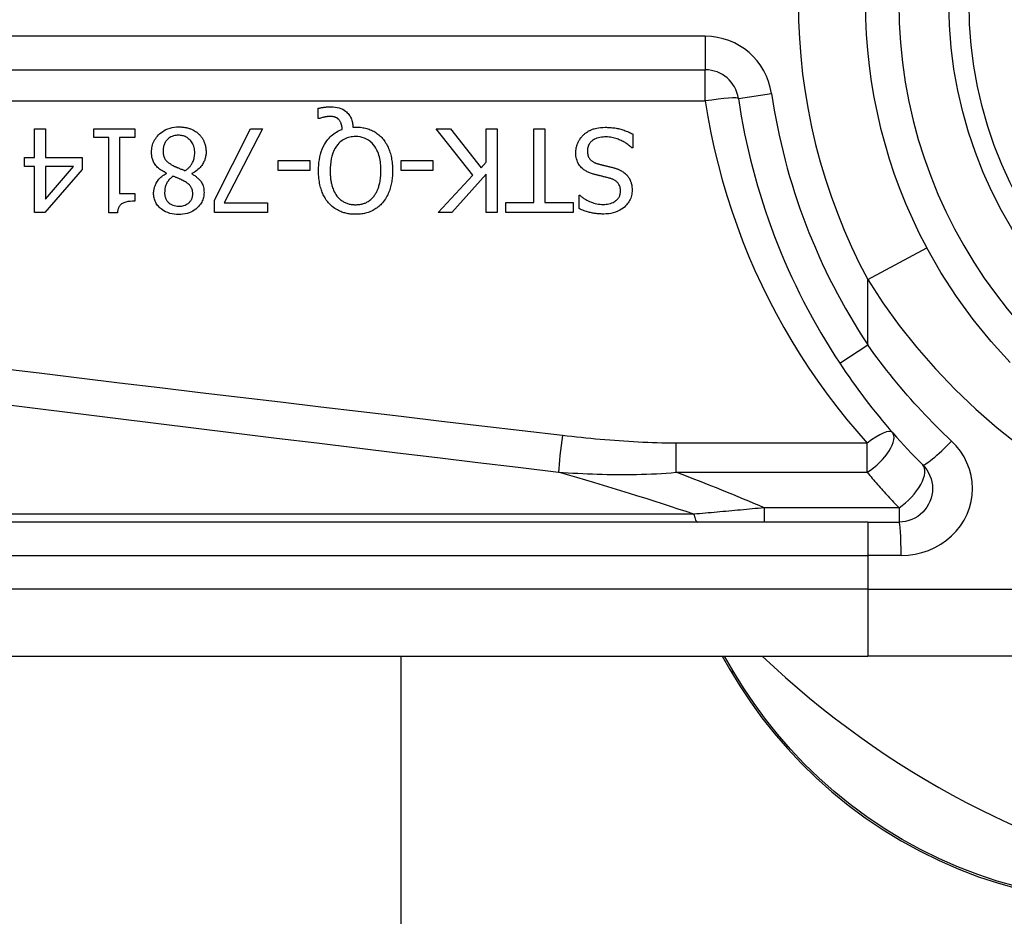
# Model space of a CAD drawing. Header units: inches. Extents: x 3.4 to 82.4, y 3.9 to 45.4.
# Tile 11 of 114: x 3.976 to 4.554, y 11.607 to 12.134. Entities that reach past the tile are written whole.
import ezdxf

# ---------------------------------------------------------------- set-up
doc = ezdxf.new("R2010")
doc.units = ezdxf.units.IN
doc.header["$MEASUREMENT"] = 0
doc.layers.add('Visible Edges(ANSI)', color=7, linetype='Continuous', lineweight=25)
doc.layers.add('Visible Tangent Edges(ANSI)', color=7, linetype='Continuous', lineweight=25)

msp = doc.modelspace()

# ---------------------------------------------------------------- linework, layer by layer
at = {"layer": 'Visible Edges(ANSI)'}
for p, q in [((3.72661, 12.10464), (4.37859, 12.10464)), ((4.15106, 12.07607), (4.15106, 12.08201)), ((4.15194, 12.07607), (4.15106, 12.07607)), ((3.98428, 12.06997), (3.99062, 12.06997)), ((3.98428, 12.05306), (3.98428, 12.06997)), ((3.99062, 12.06997), (3.99062, 12.05306)), ((4.01913, 12.06494), (4.01913, 12.06997)), ((4.01913, 12.06997), (4.04314, 12.06997)), ((4.04314, 12.06997), (4.04314, 12.06494)), ((4.08996, 12.02813), (4.11126, 12.06997)), ((4.11828, 12.06997), (4.09578, 12.02654)), ((4.11126, 12.06997), (4.11828, 12.06997)), ((4.17148, 12.071), (4.17299, 12.071)), ((4.24199, 12.04273), (4.22041, 12.06997)), ((4.22041, 12.06997), (4.2289, 12.06997)), ((4.2289, 12.06997), (4.24689, 12.04707)), ((4.24976, 12.06997), (4.2563, 12.06997)), ((4.24976, 12.05031), (4.24976, 12.06997)), ((4.2563, 12.06997), (4.2563, 12.02075)), ((4.2778, 12.02658), (4.2778, 12.06997)), ((4.2778, 12.06997), (4.28434, 12.06997)), ((4.28434, 12.06997), (4.28434, 12.02658)), ((4.02787, 12.06494), (4.01913, 12.06494)), ((4.02787, 12.02059), (4.02787, 12.06494)), ((4.03421, 12.06494), (4.03421, 12.03196)), ((4.04314, 12.06494), (4.03421, 12.06494)), ((4.33594, 12.06702), (4.33594, 12.0588)), ((4.33594, 12.0588), (4.33547, 12.0588)), ((3.97841, 12.04775), (3.97841, 12.05306)), ((3.97841, 12.05306), (3.98428, 12.05306)), ((3.99062, 12.05306), (4.01235, 12.05306)), ((4.01235, 12.05306), (4.01235, 12.04612)), ((3.98428, 12.04775), (3.97841, 12.04775)), ((3.98428, 12.02075), (3.98428, 12.04775)), ((3.99062, 12.04775), (3.99062, 12.02853)), ((3.99062, 12.02853), (4.00717, 12.04775)), ((4.00717, 12.04775), (3.99062, 12.04775)), ((4.12741, 12.04544), (4.12741, 12.05142)), ((4.12741, 12.05142), (4.14603, 12.05142)), ((4.14603, 12.05142), (4.14603, 12.04544)), ((4.19987, 12.04544), (4.19987, 12.05142)), ((4.19987, 12.05142), (4.2185, 12.05142)), ((4.2185, 12.05142), (4.2185, 12.04544)), ((4.24689, 12.04707), (4.24976, 12.05031)), ((4.01235, 12.04612), (3.99034, 12.02075)), ((4.06177, 12.04376), (4.06177, 12.04396)), ((4.07676, 12.04368), (4.07676, 12.04349)), ((4.14603, 12.04544), (4.12741, 12.04544)), ((4.2185, 12.04544), (4.19987, 12.04544)), ((4.22161, 12.02075), (4.24199, 12.04273)), ((4.24976, 12.04337), (4.22958, 12.02075)), ((4.24976, 12.02075), (4.24976, 12.04337)), ((4.03421, 12.03196), (4.04314, 12.03196)), ((4.04314, 12.03196), (4.04314, 12.02745)), ((4.3044, 12.02307), (4.3044, 12.03088)), ((4.3044, 12.03088), (4.30488, 12.03088)), ((4.08996, 12.02075), (4.08996, 12.02813)), ((4.09578, 12.02654), (4.12119, 12.02654)), ((4.12119, 12.02654), (4.12119, 12.02075)), ((4.26129, 12.02075), (4.26129, 12.02658)), ((4.26129, 12.02658), (4.2778, 12.02658)), ((4.28434, 12.02658), (4.30085, 12.02658)), ((4.30085, 12.02658), (4.30085, 12.02075)), ((3.99034, 12.02075), (3.98428, 12.02075)), ((4.03297, 12.02059), (4.02787, 12.02059)), ((4.12119, 12.02075), (4.08996, 12.02075)), ((4.22958, 12.02075), (4.22161, 12.02075)), ((4.2563, 12.02075), (4.24976, 12.02075)), ((4.30085, 12.02075), (4.26129, 12.02075)), ((4.4741, 11.83888), (3.82503, 11.83888)), ((4.4741, 11.83888), (4.49253, 11.83888)), ((3.82503, 11.76014), (4.4741, 11.76014)), ((4.19951, 11.76014), (4.19951, 8.7124)), ((4.38847, 11.76014), (4.39309, 11.75214)), ((4.71136, 11.76014), (4.4741, 11.76014))]:
    msp.add_line(p, q, dxfattribs=at)
at = {"layer": 'Visible Edges(ANSI)', "flags": 128}
for points in [[(4.15106, 12.08201), (4.15146, 12.0821), (4.15185, 12.08219), (4.15224, 12.08227), (4.15261, 12.08235), (4.15298, 12.08241), (4.15334, 12.08248), (4.15369, 12.08253), (4.15403, 12.08258), (4.15435, 12.08263), (4.15466, 12.08267), (4.15495, 12.08271), (4.15524, 12.08274), (4.15553, 12.08277), (4.15582, 12.0828), (4.15611, 12.08282), (4.1564, 12.08284), (4.15668, 12.08286), (4.15697, 12.08288), (4.15726, 12.08289), (4.15755, 12.08291), (4.15784, 12.08292), (4.15813, 12.08292), (4.15842, 12.08293), (4.15871, 12.08293)], [(4.15871, 12.08293), (4.15988, 12.08289), (4.16104, 12.08278), (4.16219, 12.08258), (4.16332, 12.08229), (4.16441, 12.0819), (4.16542, 12.08143), (4.16629, 12.08093), (4.16703, 12.0804), (4.16765, 12.07989), (4.16815, 12.07941), (4.1686, 12.07893), (4.16902, 12.07842), (4.1694, 12.07789), (4.16975, 12.07734), (4.17006, 12.07676), (4.17034, 12.07616), (4.17059, 12.07555), (4.1708, 12.07492), (4.17098, 12.07428), (4.17114, 12.07364), (4.17126, 12.07298), (4.17136, 12.07233), (4.17143, 12.07167), (4.17148, 12.071)], [(4.15764, 12.07722), (4.15747, 12.07722), (4.1573, 12.07722), (4.15713, 12.07721), (4.15696, 12.0772), (4.15678, 12.07718), (4.15661, 12.07717), (4.15644, 12.07715), (4.15626, 12.07713), (4.15609, 12.0771), (4.15592, 12.07708), (4.15574, 12.07705), (4.15557, 12.07702), (4.1554, 12.07699), (4.15523, 12.07696), (4.15506, 12.07692), (4.15489, 12.07689), (4.15473, 12.07685), (4.15456, 12.07681), (4.15434, 12.07676), (4.15397, 12.07667), (4.15348, 12.07655), (4.15295, 12.0764), (4.15241, 12.07624), (4.15194, 12.07607)], [(4.1633, 12.07523), (4.16315, 12.0754), (4.16298, 12.07556), (4.16282, 12.07572), (4.16264, 12.07587), (4.16247, 12.07601), (4.16228, 12.07614), (4.16209, 12.07626), (4.1619, 12.07638), (4.1617, 12.07649), (4.16149, 12.07659), (4.16128, 12.07669), (4.16105, 12.07677), (4.16082, 12.07685), (4.16058, 12.07692), (4.16032, 12.07698), (4.16004, 12.07704), (4.15975, 12.07709), (4.15945, 12.07713), (4.15915, 12.07716), (4.15885, 12.07718), (4.15854, 12.0772), (4.15824, 12.07722), (4.15794, 12.07722), (4.15764, 12.07722)], [(4.05303, 12.05625), (4.05305, 12.05711), (4.05312, 12.05797), (4.05324, 12.05882), (4.0534, 12.05966), (4.05362, 12.06048), (4.05388, 12.0613), (4.05421, 12.06211), (4.05458, 12.06288), (4.055, 12.06363), (4.05547, 12.06435), (4.05598, 12.06504), (4.05653, 12.0657), (4.05712, 12.06634), (4.05779, 12.06698), (4.05857, 12.06763), (4.05944, 12.06828), (4.06042, 12.0689), (4.06151, 12.06948), (4.06269, 12.06999), (4.06392, 12.0704), (4.06518, 12.07071), (4.06647, 12.07092), (4.06776, 12.07104), (4.06906, 12.07108)], [(4.06906, 12.07108), (4.0695, 12.07108), (4.06994, 12.07107), (4.07038, 12.07105), (4.07082, 12.07102), (4.07126, 12.07098), (4.07169, 12.07093), (4.07212, 12.07088), (4.07256, 12.07081), (4.07299, 12.07074), (4.07342, 12.07065), (4.07384, 12.07055), (4.07427, 12.07045), (4.07469, 12.07033), (4.07511, 12.0702), (4.07552, 12.07006), (4.07595, 12.06991), (4.07644, 12.06971), (4.07701, 12.06947), (4.07763, 12.06916), (4.0783, 12.06879), (4.07898, 12.06837), (4.07964, 12.0679), (4.08027, 12.0674), (4.08087, 12.06686)], [(4.16518, 12.06961), (4.16516, 12.06981), (4.16514, 12.07002), (4.16511, 12.07022), (4.16509, 12.07043), (4.16506, 12.07064), (4.16503, 12.07084), (4.16499, 12.07105), (4.16496, 12.07125), (4.16492, 12.07146), (4.16487, 12.07166), (4.16483, 12.07186), (4.16478, 12.07206), (4.16473, 12.07226), (4.16467, 12.07246), (4.16462, 12.07266), (4.16456, 12.07286), (4.16449, 12.07307), (4.16439, 12.07333), (4.16428, 12.07363), (4.16413, 12.07395), (4.16396, 12.07428), (4.16377, 12.07462), (4.16355, 12.07493), (4.1633, 12.07523)], [(4.17299, 12.071), (4.17374, 12.07099), (4.17448, 12.07096), (4.17522, 12.07091), (4.17595, 12.07084), (4.17668, 12.07075), (4.17741, 12.07064), (4.17814, 12.0705), (4.17885, 12.07034), (4.17957, 12.07015), (4.18027, 12.06994), (4.18097, 12.0697), (4.18167, 12.06944), (4.18235, 12.06915), (4.18302, 12.06883), (4.18368, 12.06849), (4.18433, 12.06812), (4.18496, 12.06773), (4.18558, 12.06731), (4.18617, 12.06686), (4.18675, 12.06639), (4.18731, 12.0659), (4.18785, 12.06539), (4.18837, 12.06486), (4.18886, 12.0643)], [(4.30695, 12.06638), (4.30725, 12.06664), (4.30755, 12.0669), (4.30786, 12.06716), (4.30818, 12.0674), (4.3085, 12.06764), (4.30882, 12.06786), (4.30915, 12.06808), (4.30948, 12.06829), (4.30982, 12.0685), (4.31017, 12.06869), (4.31052, 12.06888), (4.31087, 12.06906), (4.31123, 12.06923), (4.31159, 12.0694), (4.31196, 12.06956), (4.31234, 12.0697), (4.31279, 12.06987), (4.31335, 12.07005), (4.31405, 12.07024), (4.31489, 12.07042), (4.31588, 12.07059), (4.31701, 12.07072), (4.31832, 12.07081), (4.31979, 12.07084)], [(4.31979, 12.07084), (4.32048, 12.07084), (4.32118, 12.07082), (4.32189, 12.0708), (4.3226, 12.07076), (4.32331, 12.07071), (4.32402, 12.07064), (4.32473, 12.07057), (4.32543, 12.07047), (4.32614, 12.07036), (4.32683, 12.07023), (4.32752, 12.07008), (4.3282, 12.06992), (4.32887, 12.06973), (4.32952, 12.06953), (4.33018, 12.06932), (4.33084, 12.0691), (4.33149, 12.06887), (4.33214, 12.06864), (4.33278, 12.06839), (4.33342, 12.06813), (4.33406, 12.06787), (4.33469, 12.06759), (4.33532, 12.06731), (4.33594, 12.06702)], [(4.06898, 12.06618), (4.0682, 12.06615), (4.06743, 12.06608), (4.06666, 12.06596), (4.0659, 12.06577), (4.06516, 12.06552), (4.06447, 12.06522), (4.06384, 12.06488), (4.06329, 12.06451), (4.0628, 12.06413), (4.06238, 12.06374), (4.06201, 12.06335), (4.06166, 12.06294), (4.06135, 12.06251), (4.06106, 12.06206), (4.06081, 12.06159), (4.06058, 12.06111), (4.06039, 12.0606), (4.06023, 12.06009), (4.06009, 12.05957), (4.05999, 12.05904), (4.05991, 12.0585), (4.05985, 12.05797), (4.05982, 12.05743), (4.05981, 12.05689)], [(4.07844, 12.05589), (4.07841, 12.05668), (4.07835, 12.05746), (4.07823, 12.05823), (4.07806, 12.059), (4.07784, 12.05975), (4.07756, 12.06048), (4.07723, 12.06117), (4.07687, 12.0618), (4.07648, 12.06237), (4.07608, 12.06288), (4.07567, 12.06335), (4.07526, 12.06376), (4.07483, 12.06414), (4.07438, 12.06449), (4.07391, 12.06481), (4.07341, 12.06511), (4.0729, 12.06536), (4.07237, 12.06559), (4.07182, 12.06577), (4.07127, 12.06592), (4.07071, 12.06604), (4.07014, 12.06612), (4.06956, 12.06616), (4.06898, 12.06618)], [(4.08087, 12.06686), (4.08116, 12.06656), (4.08145, 12.06626), (4.08172, 12.06596), (4.08198, 12.06564), (4.08224, 12.06532), (4.08248, 12.06499), (4.08271, 12.06465), (4.08293, 12.06431), (4.08314, 12.06396), (4.08334, 12.0636), (4.08353, 12.06324), (4.08371, 12.06287), (4.08388, 12.06249), (4.08405, 12.06208), (4.08421, 12.06163), (4.08438, 12.06114), (4.08453, 12.06062), (4.08468, 12.06006), (4.08481, 12.05946), (4.08491, 12.05884), (4.08499, 12.05823), (4.08505, 12.05761), (4.08508, 12.05699), (4.0851, 12.05637)], [(4.15122, 12.0454), (4.15124, 12.047), (4.15133, 12.04861), (4.15148, 12.05022), (4.1517, 12.05183), (4.15199, 12.05341), (4.15236, 12.05498), (4.15282, 12.05652), (4.15338, 12.05803), (4.15399, 12.05942), (4.15465, 12.06069), (4.15533, 12.06182), (4.15603, 12.06284), (4.15672, 12.06374), (4.1574, 12.06453), (4.15806, 12.06522), (4.15874, 12.06586), (4.15945, 12.06647), (4.16019, 12.06704), (4.16096, 12.06758), (4.16176, 12.06807), (4.16258, 12.06852), (4.16343, 12.06892), (4.16429, 12.06929), (4.16518, 12.06961)], [(4.17295, 12.06542), (4.17211, 12.0654), (4.17128, 12.06534), (4.17045, 12.06523), (4.16963, 12.06508), (4.16882, 12.06488), (4.16802, 12.06462), (4.16724, 12.06432), (4.16648, 12.06396), (4.16576, 12.06356), (4.16506, 12.06311), (4.1644, 12.06261), (4.16377, 12.06207), (4.16315, 12.06148), (4.16247, 12.06073), (4.16173, 12.05979), (4.16097, 12.05862), (4.16023, 12.05721), (4.15957, 12.05562), (4.15905, 12.05397), (4.15866, 12.05229), (4.15837, 12.05059), (4.15818, 12.04886), (4.15807, 12.04713), (4.15804, 12.0454)], [(4.18791, 12.0454), (4.1879, 12.04642), (4.18786, 12.04744), (4.1878, 12.04847), (4.1877, 12.0495), (4.18758, 12.05053), (4.18742, 12.05156), (4.18723, 12.05257), (4.18699, 12.05357), (4.18672, 12.05456), (4.1864, 12.05553), (4.18602, 12.0565), (4.18556, 12.05751), (4.185, 12.05854), (4.18434, 12.05958), (4.18356, 12.0606), (4.18266, 12.06159), (4.18167, 12.06248), (4.18061, 12.06327), (4.17946, 12.06394), (4.17823, 12.06449), (4.17696, 12.06491), (4.17564, 12.0652), (4.1743, 12.06537), (4.17295, 12.06542)], [(4.18886, 12.0643), (4.18936, 12.06371), (4.18983, 12.06309), (4.19027, 12.06246), (4.19069, 12.06182), (4.19109, 12.06116), (4.19146, 12.06049), (4.1918, 12.0598), (4.19213, 12.0591), (4.19243, 12.05839), (4.19272, 12.05767), (4.19298, 12.05694), (4.19323, 12.05618), (4.19346, 12.05541), (4.19367, 12.05461), (4.19387, 12.0538), (4.19404, 12.05296), (4.1942, 12.0521), (4.19434, 12.05122), (4.19445, 12.05031), (4.19455, 12.04938), (4.19463, 12.04842), (4.19468, 12.04744), (4.19472, 12.04643), (4.19473, 12.0454)], [(4.30248, 12.05593), (4.30249, 12.05642), (4.30252, 12.05691), (4.30256, 12.05739), (4.30262, 12.05787), (4.30269, 12.05835), (4.30278, 12.05883), (4.30289, 12.0593), (4.30301, 12.05977), (4.30315, 12.06023), (4.3033, 12.0607), (4.30347, 12.06116), (4.30365, 12.06161), (4.30385, 12.06206), (4.30406, 12.0625), (4.30428, 12.06293), (4.30452, 12.06335), (4.30477, 12.06377), (4.30504, 12.06417), (4.30533, 12.06457), (4.30562, 12.06495), (4.30594, 12.06533), (4.30626, 12.06569), (4.3066, 12.06604), (4.30695, 12.06638)], [(4.32027, 12.06518), (4.31938, 12.06516), (4.31848, 12.06511), (4.31757, 12.06502), (4.31668, 12.06488), (4.31579, 12.06469), (4.31493, 12.06444), (4.31413, 12.06414), (4.31343, 12.06382), (4.31283, 12.06347), (4.31232, 12.06312), (4.31189, 12.06277), (4.31151, 12.06242), (4.31116, 12.06206), (4.31084, 12.06168), (4.31054, 12.06127), (4.31028, 12.06085), (4.31004, 12.0604), (4.30984, 12.05994), (4.30967, 12.05946), (4.30953, 12.05898), (4.30943, 12.05848), (4.30936, 12.05798), (4.30932, 12.05747), (4.3093, 12.05697)], [(4.33547, 12.0588), (4.33499, 12.05923), (4.33451, 12.05965), (4.33402, 12.06005), (4.33352, 12.06044), (4.33302, 12.06082), (4.3325, 12.06118), (4.33197, 12.06152), (4.33144, 12.06186), (4.33089, 12.06217), (4.33034, 12.06248), (4.32977, 12.06277), (4.3292, 12.06304), (4.32862, 12.06331), (4.32803, 12.06355), (4.32741, 12.0638), (4.32674, 12.06403), (4.32604, 12.06426), (4.32531, 12.06448), (4.32454, 12.06467), (4.32374, 12.06484), (4.32291, 12.06498), (4.32205, 12.06509), (4.32117, 12.06516), (4.32027, 12.06518)], [(4.06177, 12.04396), (4.06107, 12.0443), (4.06038, 12.04466), (4.05971, 12.04504), (4.05904, 12.04544), (4.0584, 12.04587), (4.05778, 12.04633), (4.05718, 12.04682), (4.0566, 12.04733), (4.05606, 12.04788), (4.05557, 12.04843), (4.05514, 12.04898), (4.05476, 12.04952), (4.05444, 12.05007), (4.05416, 12.05061), (4.05392, 12.05115), (4.05372, 12.05169), (4.05355, 12.05224), (4.0534, 12.0528), (4.05328, 12.05337), (4.05319, 12.05394), (4.05312, 12.05451), (4.05307, 12.05509), (4.05304, 12.05567), (4.05303, 12.05625)], [(4.05981, 12.05689), (4.05982, 12.05636), (4.05985, 12.05582), (4.0599, 12.05529), (4.05998, 12.05476), (4.06009, 12.05423), (4.06023, 12.05372), (4.06041, 12.05322), (4.06061, 12.05277), (4.06082, 12.05236), (4.06105, 12.05199), (4.0613, 12.05167), (4.06155, 12.05137), (4.06181, 12.05109), (4.06209, 12.05082), (4.06239, 12.05055), (4.0627, 12.05029), (4.06303, 12.05004), (4.06337, 12.04979), (4.06372, 12.04955), (4.06409, 12.04931), (4.06445, 12.04908), (4.06483, 12.04886), (4.06521, 12.04864), (4.06559, 12.04843)], [(4.07281, 12.04536), (4.07317, 12.0456), (4.07352, 12.04586), (4.07385, 12.04612), (4.07418, 12.04639), (4.0745, 12.04667), (4.07481, 12.04696), (4.07511, 12.04727), (4.0754, 12.04758), (4.07567, 12.0479), (4.07594, 12.04823), (4.0762, 12.04858), (4.07644, 12.04893), (4.07669, 12.04931), (4.07693, 12.04974), (4.07718, 12.05021), (4.07742, 12.05072), (4.07765, 12.05128), (4.07785, 12.05189), (4.07804, 12.05254), (4.07819, 12.0532), (4.0783, 12.05387), (4.07837, 12.05454), (4.07842, 12.05521), (4.07844, 12.05589)], [(4.0851, 12.05637), (4.08509, 12.05583), (4.08506, 12.0553), (4.08501, 12.05477), (4.08494, 12.05424), (4.08485, 12.05372), (4.08474, 12.0532), (4.08461, 12.05269), (4.08445, 12.05218), (4.08428, 12.05168), (4.08408, 12.05118), (4.08386, 12.05067), (4.0836, 12.05013), (4.08329, 12.04957), (4.08294, 12.04899), (4.08253, 12.0484), (4.08207, 12.04779), (4.08155, 12.04719), (4.08096, 12.04658), (4.08033, 12.04601), (4.07967, 12.04547), (4.07898, 12.04497), (4.07826, 12.04451), (4.07752, 12.04408), (4.07676, 12.04368)], [(4.31225, 12.04353), (4.31173, 12.04369), (4.31121, 12.04388), (4.31069, 12.04407), (4.31017, 12.04428), (4.30966, 12.04451), (4.30916, 12.04475), (4.30867, 12.045), (4.30819, 12.04528), (4.30772, 12.04557), (4.30726, 12.04588), (4.30682, 12.04621), (4.30637, 12.04658), (4.30588, 12.04703), (4.30538, 12.04755), (4.30488, 12.04815), (4.30439, 12.04885), (4.30393, 12.04964), (4.30352, 12.05047), (4.30319, 12.05134), (4.30293, 12.05223), (4.30273, 12.05314), (4.30259, 12.05406), (4.30251, 12.05499), (4.30248, 12.05593)], [(4.3093, 12.05697), (4.30932, 12.05635), (4.30937, 12.05573), (4.30947, 12.05512), (4.3096, 12.05452), (4.30979, 12.05393), (4.31002, 12.05337), (4.31028, 12.05288), (4.31055, 12.05246), (4.31082, 12.0521), (4.31108, 12.0518), (4.31134, 12.05155), (4.3116, 12.05132), (4.31187, 12.0511), (4.31215, 12.05089), (4.31245, 12.05069), (4.31275, 12.05051), (4.31306, 12.05034), (4.31337, 12.05018), (4.3137, 12.05003), (4.31402, 12.04989), (4.31435, 12.04976), (4.31469, 12.04964), (4.31503, 12.04953), (4.31537, 12.04943)], [(4.06559, 12.04843), (4.06575, 12.04834), (4.06591, 12.04826), (4.06607, 12.04817), (4.06624, 12.04809), (4.06642, 12.048), (4.06661, 12.04791), (4.0668, 12.04782), (4.06701, 12.04773), (4.06722, 12.04764), (4.06746, 12.04754), (4.0677, 12.04743), (4.06796, 12.04732), (4.06824, 12.04721), (4.06854, 12.04709), (4.06886, 12.04696), (4.0692, 12.04682), (4.06956, 12.04667), (4.06994, 12.04652), (4.07035, 12.04635), (4.07079, 12.04618), (4.07125, 12.04599), (4.07174, 12.04579), (4.07226, 12.04558), (4.07281, 12.04536)], [(4.31537, 12.04943), (4.31573, 12.04932), (4.31608, 12.04923), (4.31641, 12.04914), (4.31672, 12.04906), (4.31702, 12.04898), (4.31731, 12.0489), (4.3176, 12.04883), (4.31787, 12.04876), (4.31815, 12.04869), (4.31843, 12.04862), (4.31872, 12.04855), (4.31901, 12.04848), (4.31932, 12.04841), (4.31964, 12.04833), (4.31998, 12.04825), (4.32033, 12.04817), (4.32071, 12.04807), (4.32112, 12.04798), (4.32155, 12.04787), (4.32202, 12.04776), (4.32252, 12.04763), (4.32306, 12.0475), (4.32364, 12.04735), (4.32426, 12.04719)], [(4.32426, 12.04719), (4.32455, 12.04712), (4.32483, 12.04704), (4.32512, 12.04695), (4.32541, 12.04686), (4.32569, 12.04677), (4.32598, 12.04668), (4.32626, 12.04658), (4.32654, 12.04648), (4.32683, 12.04638), (4.32711, 12.04627), (4.32738, 12.04616), (4.32766, 12.04604), (4.32793, 12.04592), (4.32821, 12.0458), (4.32848, 12.04567), (4.32874, 12.04554), (4.32903, 12.0454), (4.32938, 12.04521), (4.32979, 12.04497), (4.33025, 12.04467), (4.33074, 12.04431), (4.33128, 12.0439), (4.33183, 12.04341), (4.33239, 12.04285)], [(4.05427, 12.03216), (4.05428, 12.03261), (4.0543, 12.03306), (4.05435, 12.03351), (4.05441, 12.03395), (4.05449, 12.03439), (4.05458, 12.03483), (4.0547, 12.03526), (4.05483, 12.03569), (4.05497, 12.03612), (4.05513, 12.03654), (4.05531, 12.03699), (4.05554, 12.03748), (4.0558, 12.03801), (4.05612, 12.03857), (4.05648, 12.03915), (4.0569, 12.03975), (4.05737, 12.04035), (4.05791, 12.04094), (4.05848, 12.04151), (4.05908, 12.04203), (4.05971, 12.04252), (4.06037, 12.04297), (4.06105, 12.04338), (4.06177, 12.04376)], [(4.06563, 12.04209), (4.06541, 12.04191), (4.06518, 12.04173), (4.06496, 12.04155), (4.06474, 12.04136), (4.06452, 12.04117), (4.0643, 12.04097), (4.06409, 12.04077), (4.06388, 12.04057), (4.06368, 12.04036), (4.06348, 12.04015), (4.06329, 12.03993), (4.0631, 12.03971), (4.06292, 12.03949), (4.06274, 12.03926), (4.06257, 12.03902), (4.06241, 12.03879), (4.06226, 12.03854), (4.06204, 12.03817), (4.06176, 12.03758), (4.06144, 12.03678), (4.06114, 12.03578), (4.0609, 12.03462), (4.06077, 12.03343), (4.06073, 12.03224)], [(4.07257, 12.03902), (4.07243, 12.0391), (4.07227, 12.03918), (4.07209, 12.03928), (4.0719, 12.03938), (4.07168, 12.0395), (4.07145, 12.03961), (4.0712, 12.03974), (4.07094, 12.03987), (4.07066, 12.04), (4.07037, 12.04014), (4.07007, 12.04029), (4.06976, 12.04043), (4.06944, 12.04058), (4.06912, 12.04072), (4.06878, 12.04087), (4.06844, 12.04102), (4.0681, 12.04116), (4.06775, 12.04131), (4.0674, 12.04145), (4.06704, 12.04159), (4.06669, 12.04172), (4.06634, 12.04185), (4.06598, 12.04197), (4.06563, 12.04209)], [(4.07676, 12.04349), (4.07717, 12.04324), (4.07759, 12.04298), (4.07799, 12.04272), (4.0784, 12.04245), (4.0788, 12.04216), (4.07919, 12.04187), (4.07957, 12.04156), (4.07995, 12.04125), (4.08031, 12.04092), (4.08066, 12.04059), (4.081, 12.04024), (4.08133, 12.03989), (4.08164, 12.03952), (4.08194, 12.03914), (4.08224, 12.03872), (4.08254, 12.03824), (4.08283, 12.03769), (4.08311, 12.03708), (4.08336, 12.03639), (4.08356, 12.03565), (4.08371, 12.0349), (4.08382, 12.03413), (4.08388, 12.03337), (4.0839, 12.0326)], [(4.15712, 12.02642), (4.15666, 12.02697), (4.15622, 12.02754), (4.1558, 12.02813), (4.15541, 12.02873), (4.15503, 12.02934), (4.15468, 12.02996), (4.15434, 12.0306), (4.15403, 12.03125), (4.15373, 12.0319), (4.15345, 12.03257), (4.15319, 12.03324), (4.15294, 12.03394), (4.1527, 12.03468), (4.15247, 12.03545), (4.15226, 12.03625), (4.15206, 12.0371), (4.15188, 12.03798), (4.15171, 12.03891), (4.15157, 12.03988), (4.15145, 12.04089), (4.15135, 12.04194), (4.15128, 12.04305), (4.15123, 12.0442), (4.15122, 12.0454)], [(4.15804, 12.0454), (4.15804, 12.04485), (4.15805, 12.0443), (4.15807, 12.04374), (4.15809, 12.04319), (4.15813, 12.04263), (4.15817, 12.04208), (4.15822, 12.04152), (4.15828, 12.04097), (4.15835, 12.04042), (4.15843, 12.03986), (4.15851, 12.03932), (4.15861, 12.03877), (4.15872, 12.03823), (4.15885, 12.03769), (4.15898, 12.03715), (4.15912, 12.03662), (4.1593, 12.03603), (4.15952, 12.03535), (4.15979, 12.03461), (4.16011, 12.03382), (4.1605, 12.033), (4.16095, 12.03216), (4.16147, 12.03132), (4.16206, 12.03048)], [(4.18388, 12.03048), (4.18418, 12.03089), (4.18447, 12.0313), (4.18474, 12.03172), (4.185, 12.03215), (4.18524, 12.03259), (4.18547, 12.03304), (4.18568, 12.03349), (4.18589, 12.03395), (4.18608, 12.03442), (4.18626, 12.03489), (4.18643, 12.03536), (4.18659, 12.03585), (4.18675, 12.03638), (4.18691, 12.03695), (4.18707, 12.03757), (4.18722, 12.03823), (4.18736, 12.03895), (4.18749, 12.03971), (4.18761, 12.04052), (4.18771, 12.04139), (4.18779, 12.0423), (4.18785, 12.04328), (4.18789, 12.04431), (4.18791, 12.0454)], [(4.19473, 12.0454), (4.19472, 12.0446), (4.1947, 12.0438), (4.19467, 12.043), (4.19462, 12.04219), (4.19455, 12.04139), (4.19447, 12.04058), (4.19437, 12.03978), (4.19426, 12.03898), (4.19412, 12.03819), (4.19397, 12.0374), (4.19379, 12.03662), (4.1936, 12.03584), (4.19338, 12.03507), (4.19314, 12.03431), (4.19287, 12.03354), (4.19257, 12.03276), (4.19224, 12.03196), (4.19187, 12.03116), (4.19147, 12.03036), (4.19102, 12.02956), (4.19054, 12.02876), (4.19001, 12.02796), (4.18944, 12.02718), (4.18882, 12.02642)], [(4.32234, 12.04093), (4.32189, 12.04106), (4.32143, 12.04117), (4.32098, 12.04129), (4.32053, 12.0414), (4.32009, 12.04152), (4.31965, 12.04163), (4.31921, 12.04173), (4.31877, 12.04184), (4.31834, 12.04195), (4.31791, 12.04205), (4.31749, 12.04216), (4.31706, 12.04226), (4.31664, 12.04236), (4.31623, 12.04246), (4.31581, 12.04257), (4.3154, 12.04267), (4.315, 12.04277), (4.3146, 12.04288), (4.3142, 12.04298), (4.3138, 12.04309), (4.31341, 12.04319), (4.31302, 12.0433), (4.31264, 12.04341), (4.31225, 12.04353)], [(4.32877, 12.03328), (4.32875, 12.03387), (4.3287, 12.03447), (4.32861, 12.03506), (4.32848, 12.03564), (4.32831, 12.03621), (4.32808, 12.03675), (4.32783, 12.03724), (4.32757, 12.03766), (4.32729, 12.03803), (4.32701, 12.03835), (4.32674, 12.03863), (4.32646, 12.03889), (4.32616, 12.03913), (4.32585, 12.03936), (4.32554, 12.03957), (4.32521, 12.03977), (4.32487, 12.03996), (4.32453, 12.04014), (4.32417, 12.0403), (4.32382, 12.04045), (4.32345, 12.04059), (4.32309, 12.04071), (4.32272, 12.04083), (4.32234, 12.04093)], [(4.33239, 12.04285), (4.3326, 12.04262), (4.33279, 12.0424), (4.33298, 12.04217), (4.33316, 12.04193), (4.33333, 12.04169), (4.3335, 12.04145), (4.33366, 12.0412), (4.33382, 12.04095), (4.33396, 12.04069), (4.33411, 12.04043), (4.33424, 12.04017), (4.33437, 12.0399), (4.3345, 12.03963), (4.33461, 12.03936), (4.33472, 12.03908), (4.33484, 12.03877), (4.33496, 12.03841), (4.33509, 12.03797), (4.33522, 12.03748), (4.33533, 12.03691), (4.33543, 12.03628), (4.33551, 12.03558), (4.33557, 12.0348), (4.33558, 12.03395)], [(4.07728, 12.03184), (4.07728, 12.0321), (4.07726, 12.03236), (4.07725, 12.03263), (4.07722, 12.03289), (4.07719, 12.03314), (4.07714, 12.0334), (4.07709, 12.03366), (4.07703, 12.03391), (4.07696, 12.03416), (4.07688, 12.03441), (4.0768, 12.03466), (4.07669, 12.0349), (4.07657, 12.03518), (4.0764, 12.03549), (4.07619, 12.03583), (4.07594, 12.03619), (4.07563, 12.03658), (4.07527, 12.03698), (4.07486, 12.03737), (4.07444, 12.03774), (4.07399, 12.03809), (4.07353, 12.03842), (4.07306, 12.03873), (4.07257, 12.03902)], [(4.06906, 12.01964), (4.06773, 12.01967), (4.0664, 12.01979), (4.06509, 12.01999), (4.0638, 12.02028), (4.06253, 12.02069), (4.06134, 12.02118), (4.06029, 12.02173), (4.0594, 12.0223), (4.05865, 12.02286), (4.05803, 12.0234), (4.05751, 12.02391), (4.05704, 12.02442), (4.05659, 12.02496), (4.05619, 12.02552), (4.05582, 12.02611), (4.05549, 12.02672), (4.05519, 12.02736), (4.05494, 12.02801), (4.05473, 12.02868), (4.05456, 12.02936), (4.05443, 12.03006), (4.05434, 12.03075), (4.05428, 12.03146), (4.05427, 12.03216)], [(4.06073, 12.03224), (4.06074, 12.03184), (4.06076, 12.03145), (4.0608, 12.03106), (4.06086, 12.03068), (4.06094, 12.03029), (4.06104, 12.02991), (4.06116, 12.02954), (4.06129, 12.02917), (4.06145, 12.02881), (4.06163, 12.02846), (4.06183, 12.02812), (4.06204, 12.02779), (4.06227, 12.02748), (4.06252, 12.02717), (4.06278, 12.02688), (4.06308, 12.02658), (4.06349, 12.02623), (4.06402, 12.02584), (4.06469, 12.02544), (4.0655, 12.02509), (4.06638, 12.02482), (4.06727, 12.02464), (4.06819, 12.02453), (4.0691, 12.0245)], [(4.0839, 12.0326), (4.08388, 12.03185), (4.08382, 12.03111), (4.08372, 12.03038), (4.08357, 12.02966), (4.08339, 12.02894), (4.08315, 12.02824), (4.08287, 12.02755), (4.08254, 12.02688), (4.08217, 12.02623), (4.08176, 12.02562), (4.08132, 12.02503), (4.08084, 12.02446), (4.08031, 12.02391), (4.07971, 12.02335), (4.07901, 12.02276), (4.0782, 12.02217), (4.07728, 12.02161), (4.07624, 12.02108), (4.0751, 12.02062), (4.07393, 12.02025), (4.07274, 12.01997), (4.07152, 12.01978), (4.07029, 12.01967), (4.06906, 12.01964)], [(4.0691, 12.0245), (4.06987, 12.02453), (4.07062, 12.0246), (4.07137, 12.02473), (4.07211, 12.02491), (4.07283, 12.02517), (4.07349, 12.02547), (4.07406, 12.02579), (4.07455, 12.02613), (4.07496, 12.02645), (4.07529, 12.02676), (4.07557, 12.02705), (4.07583, 12.02735), (4.07607, 12.02767), (4.07629, 12.028), (4.07649, 12.02835), (4.07666, 12.02871), (4.07682, 12.02908), (4.07695, 12.02946), (4.07705, 12.02985), (4.07714, 12.03024), (4.0772, 12.03064), (4.07724, 12.03104), (4.07727, 12.03144), (4.07728, 12.03184)], [(4.16206, 12.03048), (4.16239, 12.03008), (4.16273, 12.02968), (4.16308, 12.0293), (4.16344, 12.02894), (4.16382, 12.02859), (4.16421, 12.02826), (4.16462, 12.02794), (4.16504, 12.02764), (4.16547, 12.02736), (4.16592, 12.02709), (4.16638, 12.02684), (4.16685, 12.02662), (4.16733, 12.02641), (4.16782, 12.02622), (4.16831, 12.02606), (4.16882, 12.02591), (4.16932, 12.02578), (4.16983, 12.02567), (4.17035, 12.02558), (4.17087, 12.02551), (4.17139, 12.02545), (4.17191, 12.02541), (4.17243, 12.02539), (4.17295, 12.02538)], [(4.17295, 12.02538), (4.17339, 12.02538), (4.17384, 12.0254), (4.17428, 12.02543), (4.17472, 12.02546), (4.17516, 12.02551), (4.17559, 12.02557), (4.17603, 12.02564), (4.17646, 12.02573), (4.17689, 12.02582), (4.17732, 12.02593), (4.17774, 12.02606), (4.17815, 12.0262), (4.17857, 12.02636), (4.17899, 12.02653), (4.17944, 12.02674), (4.17991, 12.02699), (4.18041, 12.02729), (4.18094, 12.02763), (4.18147, 12.02803), (4.182, 12.02847), (4.18251, 12.02894), (4.18299, 12.02943), (4.18345, 12.02995), (4.18388, 12.03048)], [(4.30488, 12.03088), (4.30524, 12.03056), (4.30561, 12.03025), (4.30599, 12.02995), (4.30638, 12.02966), (4.30678, 12.02938), (4.30719, 12.02911), (4.3076, 12.02884), (4.30802, 12.02859), (4.30844, 12.02835), (4.30887, 12.02811), (4.3093, 12.02789), (4.30974, 12.02767), (4.31018, 12.02746), (4.31062, 12.02726), (4.31112, 12.02704), (4.3117, 12.02681), (4.31237, 12.02657), (4.31312, 12.02632), (4.31395, 12.0261), (4.31486, 12.0259), (4.31579, 12.02574), (4.31672, 12.02563), (4.31766, 12.02556), (4.3186, 12.02554)], [(4.3186, 12.02554), (4.31945, 12.02556), (4.3203, 12.02562), (4.32115, 12.02573), (4.32199, 12.02589), (4.32281, 12.0261), (4.32362, 12.02638), (4.32437, 12.0267), (4.32502, 12.02705), (4.32559, 12.02741), (4.32607, 12.02776), (4.32648, 12.0281), (4.32681, 12.02842), (4.32712, 12.02875), (4.3274, 12.02909), (4.32766, 12.02945), (4.3279, 12.02983), (4.3281, 12.03023), (4.32829, 12.03064), (4.32844, 12.03106), (4.32856, 12.03149), (4.32865, 12.03193), (4.32872, 12.03238), (4.32875, 12.03283), (4.32877, 12.03328)], [(4.33558, 12.03395), (4.33556, 12.03315), (4.3355, 12.03236), (4.33539, 12.03157), (4.33523, 12.03079), (4.33502, 12.03002), (4.33476, 12.02927), (4.33445, 12.02852), (4.33409, 12.02781), (4.33369, 12.02712), (4.33325, 12.02646), (4.33276, 12.02582), (4.33224, 12.02521), (4.33168, 12.02462), (4.33101, 12.024), (4.33023, 12.02335), (4.32932, 12.0227), (4.32828, 12.02207), (4.3271, 12.02148), (4.32582, 12.02096), (4.32451, 12.02055), (4.32316, 12.02025), (4.3218, 12.02004), (4.32042, 12.01991), (4.31903, 12.01988)], [(4.04314, 12.02745), (4.04176, 12.02743), (4.0404, 12.02733), (4.03909, 12.02716), (4.03784, 12.02689), (4.03672, 12.02653), (4.0359, 12.02614), (4.03535, 12.0258), (4.03504, 12.02555), (4.03478, 12.02532), (4.03455, 12.02507), (4.03434, 12.0248), (4.03414, 12.02452), (4.03396, 12.02423), (4.0338, 12.02393), (4.03366, 12.02361), (4.03353, 12.02329), (4.03341, 12.02297), (4.03332, 12.02264), (4.03323, 12.0223), (4.03316, 12.02196), (4.0331, 12.02162), (4.03304, 12.02128), (4.033, 12.02094), (4.03297, 12.02059)], [(4.17299, 12.01972), (4.17236, 12.01972), (4.17172, 12.01975), (4.17109, 12.01978), (4.17046, 12.01983), (4.16983, 12.0199), (4.16921, 12.01999), (4.16858, 12.02009), (4.16797, 12.02021), (4.16735, 12.02034), (4.16674, 12.0205), (4.16613, 12.02067), (4.16553, 12.02086), (4.16494, 12.02107), (4.16434, 12.0213), (4.16373, 12.02157), (4.16305, 12.02188), (4.16232, 12.02226), (4.16156, 12.0227), (4.16078, 12.0232), (4.15998, 12.02376), (4.15921, 12.02437), (4.15848, 12.02501), (4.15778, 12.0257), (4.15712, 12.02642)], [(4.18882, 12.02642), (4.18833, 12.02587), (4.18782, 12.02534), (4.18729, 12.02484), (4.18675, 12.02436), (4.18618, 12.0239), (4.1856, 12.02346), (4.185, 12.02305), (4.18438, 12.02266), (4.18375, 12.02229), (4.18309, 12.02194), (4.18242, 12.02162), (4.18174, 12.02133), (4.18105, 12.02106), (4.18035, 12.02082), (4.17964, 12.0206), (4.17892, 12.02041), (4.17819, 12.02024), (4.17746, 12.0201), (4.17672, 12.01998), (4.17598, 12.01988), (4.17523, 12.01981), (4.17449, 12.01976), (4.17374, 12.01973), (4.17299, 12.01972)], [(4.31903, 12.01988), (4.31847, 12.01988), (4.3179, 12.01989), (4.31733, 12.01991), (4.31676, 12.01994), (4.3162, 12.01998), (4.31563, 12.02002), (4.31507, 12.02007), (4.3145, 12.02014), (4.31394, 12.02021), (4.31338, 12.02029), (4.31282, 12.02038), (4.31226, 12.02048), (4.3117, 12.02059), (4.31115, 12.02071), (4.31057, 12.02084), (4.30997, 12.021), (4.30934, 12.02117), (4.30869, 12.02137), (4.30801, 12.02158), (4.30732, 12.02182), (4.30661, 12.02209), (4.30588, 12.02239), (4.30514, 12.02271), (4.3044, 12.02307)], [(4.55786, 11.93273), (4.54669, 11.94503), (4.53612, 11.95797), (4.52624, 11.97147), (4.51711, 11.98549), (4.50881, 11.99997)], [(4.45768, 11.93216), (4.45947, 11.92948), (4.46128, 11.92682), (4.46311, 11.92418), (4.46497, 11.92154), (4.46684, 11.91893), (4.46874, 11.91632), (4.47067, 11.91374), (4.47261, 11.91117), (4.47458, 11.90861), (4.47656, 11.90607), (4.47857, 11.90355), (4.4806, 11.90105), (4.48265, 11.89857), (4.48472, 11.8961), (4.48681, 11.89365), (4.48892, 11.89122), (4.49104, 11.88881), (4.49319, 11.88642), (4.49535, 11.88404), (4.49754, 11.88169), (4.49974, 11.87936), (4.50196, 11.87705), (4.50419, 11.87476), (4.50644, 11.87249)], [(4.50644, 11.87249), (4.50773, 11.87107), (4.50887, 11.86952), (4.50985, 11.86786), (4.51067, 11.86612), (4.51133, 11.8643), (4.51181, 11.86243), (4.5121, 11.86052), (4.51221, 11.85859), (4.51212, 11.85665), (4.51183, 11.85474), (4.51135, 11.85286), (4.51069, 11.85104), (4.50986, 11.84929), (4.50887, 11.84762), (4.50773, 11.84607), (4.50644, 11.84464), (4.50502, 11.84335), (4.50347, 11.84221), (4.50181, 11.84122), (4.50007, 11.84039), (4.49825, 11.83973), (4.49637, 11.83926), (4.49446, 11.83898), (4.49253, 11.83888)], [(4.39309, 11.75214), (4.39884, 11.74265), (4.4051, 11.73323), (4.41187, 11.7239), (4.41913, 11.71472), (4.42688, 11.70573), (4.4351, 11.69696), (4.44381, 11.68846), (4.45298, 11.68027), (4.46261, 11.67244), (4.47266, 11.66501), (4.4831, 11.65802), (4.49386, 11.65148), (4.50491, 11.64543), (4.51619, 11.63989), (4.52766, 11.63488), (4.53926, 11.63043), (4.55095, 11.62656), (4.56269, 11.62325)]]:
    msp.add_lwpolyline(points, dxfattribs=at)
at = {"layer": 'Visible Edges(ANSI)'}
msp.add_circle((4.77779, 12.144), 0.25591, dxfattribs=at)
for centre, radius, start, end in [((4.77779, 12.144), 0.30512, 151.83282, 208.16718), ((4.37859, 12.08496), 0.01969, 8.41327, 90), ((4.77779, 12.144), 0.38386, 188.41327, 213.49631), ((4.77779, 12.14315), 0.52953, 226.3272, 258.3795)]:
    msp.add_arc(centre, radius, start, end, dxfattribs=at)
at = {"layer": 'Visible Tangent Edges(ANSI)'}
for p, q in [((4.37859, 12.12433), (3.72661, 12.12433)), ((4.37859, 12.12433), (4.37859, 12.10464)), ((4.37859, 12.08635), (4.37859, 12.10464)), ((4.39806, 12.08784), (4.41754, 12.09072)), ((3.72661, 12.08635), (4.37859, 12.08635)), ((4.4741, 11.98139), (4.50881, 11.99997)), ((4.4741, 11.94302), (4.4741, 11.98139)), ((4.45768, 11.93216), (4.4741, 11.94302)), ((4.47375, 11.88521), (4.36155, 11.88521)), ((4.36155, 11.86811), (4.36155, 11.88521)), ((4.47375, 11.86811), (4.47375, 11.88521)), ((4.36155, 11.86811), (4.47375, 11.86811)), ((4.41318, 11.84723), (4.41318, 11.83888)), ((4.49253, 11.84723), (4.41318, 11.84723)), ((4.49253, 11.84723), (4.49253, 11.83888)), ((4.37185, 11.84348), (3.82271, 11.84348)), ((4.4741, 11.83888), (4.4741, 11.8192)), ((3.82503, 11.8192), (4.4741, 11.8192)), ((4.49376, 11.8192), (4.4741, 11.8192)), ((4.4741, 11.8192), (4.4741, 11.79951)), ((4.4741, 11.79951), (3.82503, 11.79951)), ((4.4741, 11.79951), (4.74525, 11.79951)), ((4.4741, 11.79951), (4.4741, 11.76014)), ((4.39546, 11.75069), (4.38995, 11.76014))]:
    msp.add_line(p, q, dxfattribs=at)
at = {"layer": 'Visible Tangent Edges(ANSI)', "flags": 128}
for points in [[(4.37859, 12.08635), (4.38013, 12.07696), (4.38191, 12.06761), (4.38391, 12.05833), (4.38614, 12.0491), (4.38859, 12.03994), (4.39126, 12.03085), (4.39415, 12.02183), (4.39725, 12.01291), (4.40057, 12.00407), (4.4041, 11.99532), (4.40783, 11.98667), (4.41178, 11.97813), (4.41592, 11.96971), (4.42025, 11.96139), (4.42479, 11.95319), (4.42951, 11.94511), (4.43442, 11.93715), (4.43951, 11.92933), (4.44479, 11.92163), (4.45024, 11.91406), (4.45586, 11.90663), (4.46166, 11.89935), (4.46763, 11.8922), (4.47375, 11.88521)], [(4.4741, 11.98139), (4.48298, 11.96768), (4.49262, 11.95433), (4.50296, 11.94138), (4.51395, 11.92885), (4.52553, 11.91679), (4.53765, 11.90524), (4.55026, 11.89423), (4.5633, 11.88381)], [(4.52344, 11.88642), (4.52116, 11.88857), (4.5189, 11.89074), (4.51666, 11.89293), (4.51443, 11.89514), (4.51222, 11.89738), (4.51003, 11.89963), (4.50786, 11.9019), (4.50571, 11.90418), (4.50357, 11.90649), (4.50146, 11.90881), (4.49936, 11.91115), (4.49729, 11.91351), (4.49524, 11.91588), (4.4932, 11.91828), (4.49119, 11.92068), (4.4892, 11.92311), (4.48724, 11.92555), (4.48529, 11.928), (4.48337, 11.93047), (4.48147, 11.93295), (4.47959, 11.93545), (4.47774, 11.93796), (4.47591, 11.94048), (4.4741, 11.94302)], [(4.29457, 11.88972), (4.2709, 11.89248), (4.24723, 11.89525), (4.22356, 11.89803), (4.19989, 11.90082), (4.17622, 11.90362), (4.15256, 11.90642), (4.12889, 11.90924), (4.10522, 11.91206), (4.08156, 11.91489), (4.05789, 11.91773), (4.03423, 11.92058), (4.01057, 11.92343), (3.9869, 11.9263), (3.96324, 11.92917)], [(3.96092, 11.90873), (3.98458, 11.90578), (4.00824, 11.90283), (4.03191, 11.8999), (4.05557, 11.89698), (4.07924, 11.89406), (4.1029, 11.89115), (4.12657, 11.88825), (4.15023, 11.88536), (4.1739, 11.88248), (4.19757, 11.87961), (4.22124, 11.87674), (4.24491, 11.87389), (4.26858, 11.87104), (4.29225, 11.8682)], [(4.36155, 11.88521), (4.35875, 11.88522), (4.35595, 11.88525), (4.35315, 11.8853), (4.35035, 11.88537), (4.34756, 11.88546), (4.34476, 11.88556), (4.34196, 11.88569), (4.33916, 11.88582), (4.33637, 11.88598), (4.33357, 11.88615), (4.33078, 11.88633), (4.32799, 11.88652), (4.3252, 11.88673), (4.32241, 11.88695), (4.31962, 11.88718), (4.31683, 11.88742), (4.31404, 11.88767), (4.31126, 11.88793), (4.30847, 11.88821), (4.30569, 11.88849), (4.30291, 11.88878), (4.30013, 11.88909), (4.29735, 11.8894), (4.29457, 11.88972)], [(4.49376, 11.8192), (4.49787, 11.81939), (4.50196, 11.81996), (4.50597, 11.8209), (4.50985, 11.82221), (4.51357, 11.82386), (4.5171, 11.82585), (4.5204, 11.82814), (4.52343, 11.83072), (4.52618, 11.83357), (4.52862, 11.83668), (4.53074, 11.84), (4.53251, 11.84351), (4.53391, 11.84715), (4.53493, 11.85091), (4.53555, 11.85474), (4.53575, 11.8586), (4.53552, 11.86246), (4.53489, 11.86628), (4.53387, 11.87003), (4.53247, 11.87367), (4.53071, 11.87716), (4.52861, 11.88047), (4.52618, 11.88357), (4.52344, 11.88642)], [(4.29225, 11.8682), (4.2951, 11.86801), (4.29795, 11.86783), (4.3008, 11.86766), (4.30366, 11.86751), (4.30652, 11.86737), (4.30938, 11.86725), (4.31225, 11.86714), (4.31512, 11.86705), (4.318, 11.86697), (4.32087, 11.8669), (4.32376, 11.86686), (4.32664, 11.86683), (4.32953, 11.86682), (4.33242, 11.86682), (4.33532, 11.86685), (4.33822, 11.8669), (4.34112, 11.86696), (4.34403, 11.86705), (4.34694, 11.86716), (4.34985, 11.8673), (4.35277, 11.86746), (4.3557, 11.86765), (4.35862, 11.86787), (4.36155, 11.86811)], [(4.47375, 11.86811), (4.47451, 11.86721), (4.47527, 11.86631), (4.47604, 11.86541), (4.4768, 11.86452), (4.47757, 11.86363), (4.47834, 11.86274), (4.47911, 11.86185), (4.47988, 11.86097), (4.48066, 11.86009), (4.48144, 11.85922), (4.48222, 11.85834), (4.483, 11.85747), (4.48378, 11.8566), (4.48457, 11.85573), (4.48535, 11.85487), (4.48614, 11.85401), (4.48693, 11.85315), (4.48773, 11.8523), (4.48852, 11.85145), (4.48932, 11.8506), (4.49012, 11.84975), (4.49092, 11.84891), (4.49172, 11.84806), (4.49253, 11.84723)], [(4.41318, 11.84723), (4.41144, 11.84706), (4.40971, 11.8469), (4.40798, 11.84674), (4.40624, 11.84658), (4.40451, 11.84642), (4.40278, 11.84626), (4.40105, 11.8461), (4.39932, 11.84594), (4.39759, 11.84578), (4.39586, 11.84562), (4.39414, 11.84547), (4.39241, 11.84531), (4.39069, 11.84515), (4.38897, 11.845), (4.38725, 11.84484), (4.38553, 11.84469), (4.38381, 11.84454), (4.38209, 11.84438), (4.38038, 11.84423), (4.37867, 11.84408), (4.37696, 11.84393), (4.37525, 11.84378), (4.37355, 11.84363), (4.37185, 11.84348)], [(4.56173, 11.62462), (4.55025, 11.62789), (4.5388, 11.6317), (4.52744, 11.63606), (4.51622, 11.64098), (4.50517, 11.64641), (4.49436, 11.65234), (4.48382, 11.65874), (4.47359, 11.66558), (4.46374, 11.67285), (4.4543, 11.6805), (4.44531, 11.68851), (4.43677, 11.69681), (4.42869, 11.70537), (4.42108, 11.71416), (4.41395, 11.72312), (4.40729, 11.73223), (4.40113, 11.74143), (4.39546, 11.75069)]]:
    msp.add_lwpolyline(points, dxfattribs=at)
at = {"layer": 'Visible Tangent Edges(ANSI)'}
msp.add_circle((4.77779, 12.144), 0.24409, dxfattribs=at)
for centre, radius, start, end in [((4.77779, 12.144), 0.28543, 32.8812, 327.1188), ((4.77779, 12.144), 0.34449, 151.83282, 208.16718), ((4.37859, 12.08496), 0.03937, 8.41327, 90), ((4.77779, 12.144), 0.36417, 188.41327, 213.49631)]:
    msp.add_arc(centre, radius, start, end, dxfattribs=at)
for centre, major_axis, ratio, start_param, end_param in [((4.37859, 12.08496), (0.01947, 0.00288), 0.069894, 0, 1.560459), ((4.47375, 11.87865), (0.01483, 0.01294), 0.257129, 0, 1.350045), ((4.47375, 11.87865), (0.01483, 0.01294), 0.431187, 4.352465, 6.283185), ((4.29457, 11.88329), (0.00234, 0.01955), 0.041071, 1.240547, 2.457785), ((4.52036, 11.88642), (-0.01392, -0.01392), 0.111497, 0, 1.681769), ((0.86224, 12.08364), (3.67256, -0.33874), 0.074886, 0.305987, 0.372439), ((0.87153, 12.144), (3.67247, -0.40075), 0.088107, 0.277502, 0.326292), ((4.49253, 11.85857), (0.01392, 0.01392), 0.446023, 4.292626, 6.283185), ((4.37417, 11.85857), (0, -0.01969), 0.183721, 5.58589, 6.283185), ((4.49253, 11.8192), (0, 0.01969), 0.062411, 4.712389, 6.283185), ((4.40175, 11.75715), (-0.00866, -0.005), 0.489372, 0, 0.521893)]:
    msp.add_ellipse(centre, major_axis=major_axis, ratio=ratio, start_param=start_param, end_param=end_param, dxfattribs=at)

doc.saveas('drawing.dxf')
